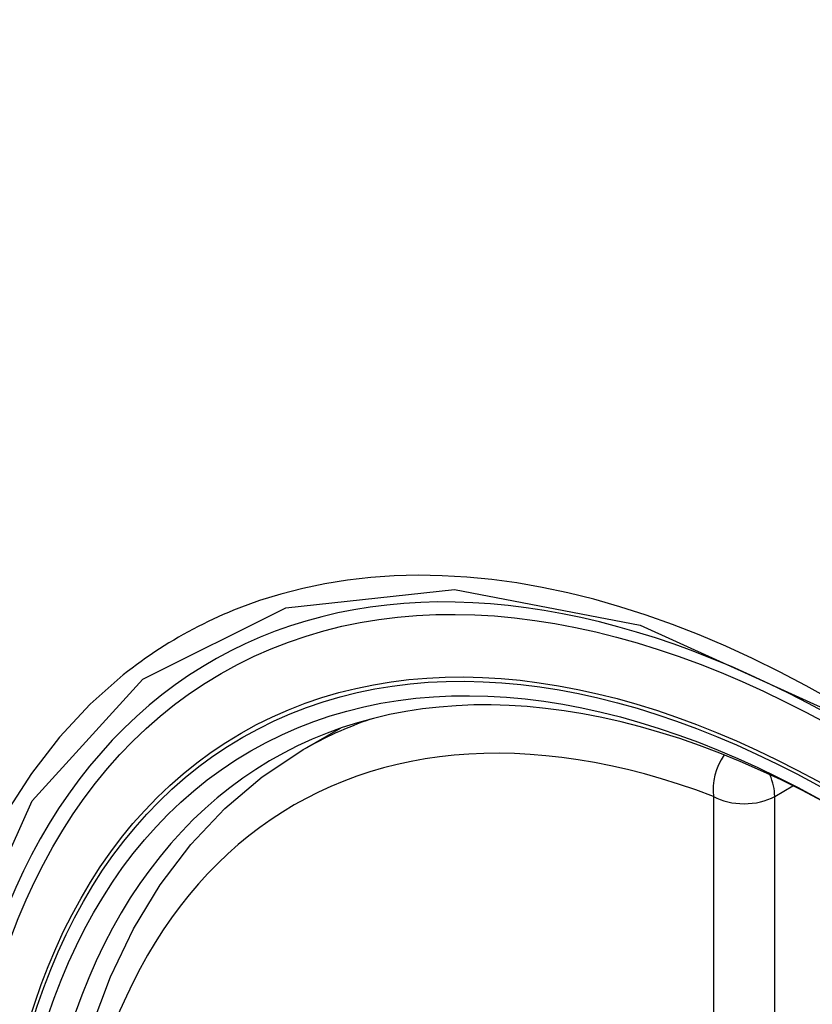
# Model space of a CAD drawing. Header units: inches. Extents: x 378 to 445.2, y 145.3 to 209.5.
# Tile 115 of 129: x 433.907 to 434.124, y 170.408 to 170.677. Entities that reach past the tile are written whole.
import ezdxf

# ---------------------------------------------------------------- set-up
doc = ezdxf.new("R2010")
doc.units = ezdxf.units.IN
doc.header["$MEASUREMENT"] = 0
doc.layers.add('Visible Edges(ANSI)', color=7, linetype='Continuous', lineweight=25)
doc.layers.add('Visible Tangent Edges(ANSI)', color=7, linetype='Continuous', lineweight=25)

msp = doc.modelspace()

# ---------------------------------------------------------------- linework, layer by layer
at = {"layer": 'Visible Edges(ANSI)'}
msp.add_line((433.98458, 170.4778), (433.99485, 170.48373), dxfattribs=at)
at = {"layer": 'Visible Edges(ANSI)', "flags": 128}
msp.add_lwpolyline([(433.96072, 170.15105), (433.95214, 170.17004), (433.9444, 170.1892), (433.93755, 170.20844), (433.9316, 170.22767), (433.9266, 170.24682), (433.92256, 170.26579), (433.91951, 170.28452), (433.91746, 170.30291), (433.91643, 170.32088), (433.91643, 170.33837), (433.91747, 170.3553), (433.91955, 170.3716), (433.92268, 170.38718), (433.92687, 170.402), (433.9321, 170.41596), (433.93837, 170.42901), (433.94567, 170.44106), (433.95398, 170.45205), (433.96328, 170.46188), (433.9735, 170.47049), (433.98458, 170.4778)], dxfattribs=at)
at = {"layer": 'Visible Edges(ANSI)'}
for centre, major_axis, start_param, end_param in [((434.23851, 169.70045), (-0.64961, 1.12515), 5.161526, 5.834048), ((434.13377, 170.20252), (0.15748, -0.27276), 2.363977, 7.060801)]:
    msp.add_ellipse(centre, major_axis=major_axis, ratio=0.57735, start_param=start_param, end_param=end_param, dxfattribs=at)
msp.add_ellipse((434.13029, 170.20051), major_axis=(-0.15994, 0.27703), ratio=0.57735, dxfattribs=at)
at = {"layer": 'Visible Tangent Edges(ANSI)'}
for p, q in [((434.11324, 170.46515), (434.11823, 170.46803)), ((434.09654, 170.46515), (434.09654, 169.98047)), ((434.11324, 169.98047), (434.11324, 170.46515))]:
    msp.add_line(p, q, dxfattribs=at)
at = {"layer": 'Visible Tangent Edges(ANSI)', "flags": 128}
for points in [[(434.12916, 170.49119), (434.12186, 170.49529), (434.11454, 170.49913), (434.10723, 170.50273), (434.09992, 170.50608), (434.09264, 170.50917), (434.08538, 170.512), (434.07817, 170.51456), (434.071, 170.51686), (434.06389, 170.51889), (434.05684, 170.52064), (434.04987, 170.52211), (434.04295, 170.52332), (434.03609, 170.52425), (434.02931, 170.52491), (434.0226, 170.5253), (434.01599, 170.52541), (434.00947, 170.52524), (434.00306, 170.5248), (433.99676, 170.52408), (433.99058, 170.5231), (433.98452, 170.52184), (433.97859, 170.52031), (433.97278, 170.51851), (433.96711, 170.51645)], [(433.92089, 170.1633), (433.89676, 170.23237), (433.88331, 170.29996), (433.88116, 170.36303), (433.89042, 170.41846), (433.91071, 170.46392), (433.94097, 170.49712), (433.97991, 170.51659), (434.02588, 170.52157), (434.07654, 170.51179), (434.12967, 170.48774)], [(433.96711, 170.51645), (433.96569, 170.51588), (433.96428, 170.5153), (433.96287, 170.5147), (433.96147, 170.51408), (433.96009, 170.51344), (433.95871, 170.51279), (433.95734, 170.51212), (433.95599, 170.51144), (433.95464, 170.51074), (433.9533, 170.51002), (433.95197, 170.50929), (433.95065, 170.50853), (433.94934, 170.50777), (433.94804, 170.50698), (433.94675, 170.50618), (433.94547, 170.50537), (433.9442, 170.50453), (433.94293, 170.50368), (433.94168, 170.50282), (433.94044, 170.50194), (433.93921, 170.50104), (433.93799, 170.50012), (433.93678, 170.49919), (433.93558, 170.49825)], [(433.93558, 170.49825), (433.92656, 170.49027), (433.9182, 170.4813), (433.91054, 170.47137), (433.9036, 170.46053), (433.89742, 170.44879), (433.89201, 170.43619), (433.8874, 170.42278), (433.88362, 170.40863), (433.88067, 170.39379), (433.87856, 170.3783), (433.87729, 170.36219), (433.87686, 170.3455), (433.87729, 170.32829), (433.87858, 170.31065), (433.88071, 170.29264), (433.88367, 170.27434), (433.88746, 170.25579), (433.89206, 170.23706), (433.89745, 170.2182), (433.90363, 170.19927), (433.91057, 170.18035), (433.91823, 170.16155)]]:
    msp.add_lwpolyline(points, dxfattribs=at)
at = {"layer": 'Visible Tangent Edges(ANSI)'}
for centre, major_axis, ratio, start_param, end_param in [((434.13278, 170.20194), (-0.17318, 0.29996), 0.57735, 5.05527, 10.652693), ((434.13273, 170.20192), (-0.15059, 0.26083), 0.57735, 5.66855, 8.468616), ((434.14108, 170.20674), (-0.1565, 0.27106), 0.57735, 6.171189, 6.283185), ((434.10489, 170.46997), (-0.00418, -0.01105), 0.667065, 4.356432, 5.396522), ((434.10489, 170.46997), (0.00591, -0.01023), 0.57735, 0.785398, 1.348991), ((434.10489, 170.46997), (-0.01181, 0), 0.57735, 0.785398, 2.356194)]:
    msp.add_ellipse(centre, major_axis=major_axis, ratio=ratio, start_param=start_param, end_param=end_param, dxfattribs=at)
for centre, major_axis in [((434.13337, 170.20229), (0.17111, -0.29637)), ((434.1304, 170.20057), (-0.1627, 0.2818)), ((434.13029, 170.20051), (0.1621, -0.28076))]:
    msp.add_ellipse(centre, major_axis=major_axis, ratio=0.57735, dxfattribs=at)

doc.saveas('drawing.dxf')
